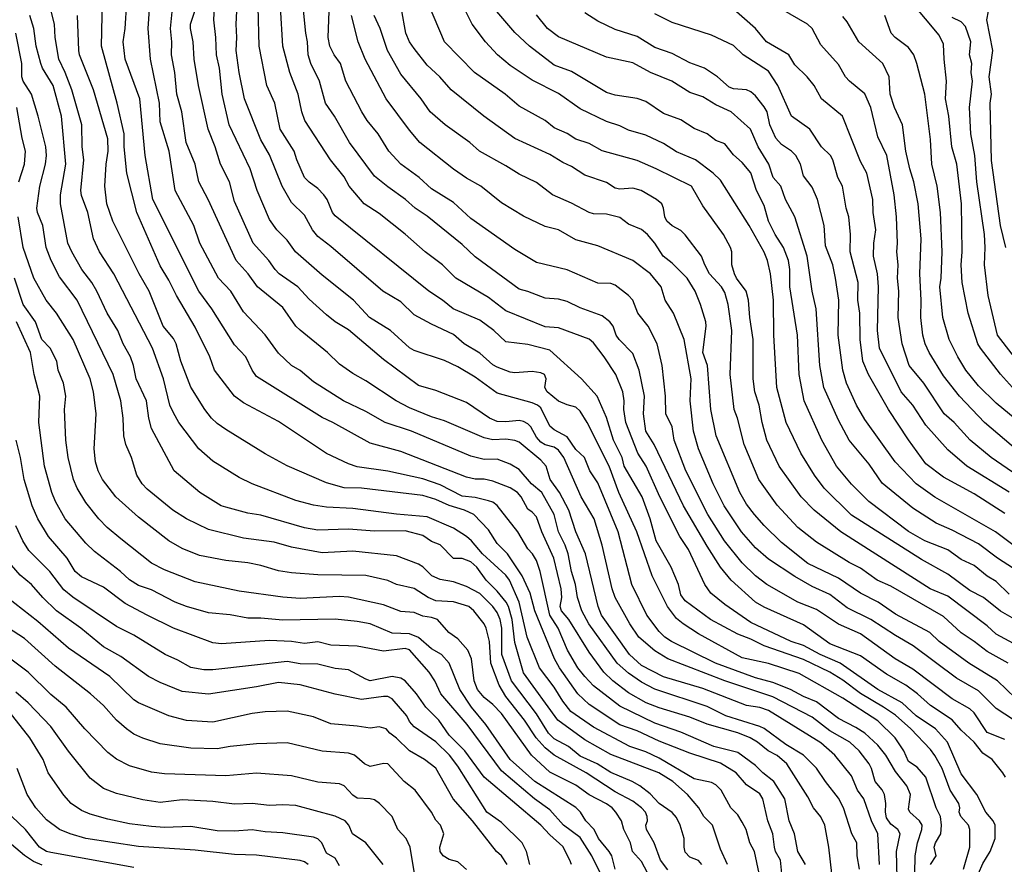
# Model space of a CAD drawing. Header units: metres. Extents: x -51132 to -49532, y -231222 to -229437.
# Tile 175 of 256: x -50765 to -50652, y -229973 to -229877. Entities that reach past the tile are written whole.
import ezdxf

# ---------------------------------------------------------------- set-up
doc = ezdxf.new("R2010")
doc.units = ezdxf.units.M
doc.layers.add('CONTOUR_INDEX', color=1, linetype='Continuous')
doc.layers.add('CONTOUR_INTER', color=3, linetype='Continuous')

msp = doc.modelspace()

# ---------------------------------------------------------------- linework, layer by layer
at = {"layer": 'CONTOUR_INDEX'}
for points, elevation in [([(-50650.58, -229948.27), (-50653.08, -229946.94), (-50654.08, -229945.99), (-50658.58, -229942.59), (-50660.59, -229941.76), (-50670.8, -229935.26), (-50673.85, -229932.76), (-50675.35, -229931.26), (-50677.87, -229927.76), (-50679.26, -229924.76), (-50679.8, -229922.76), (-50680.15, -229920.76), (-50680.62, -229919.26), (-50680.82, -229917.76), (-50680.82, -229913.26), (-50681.21, -229910.76), (-50681.37, -229908.76), (-50681.64, -229907.76), (-50682.75, -229906.26), (-50682.97, -229905.76), (-50683.27, -229904.76), (-50683.25, -229903.26), (-50683.4, -229902.76), (-50684.2, -229901.26), (-50686.58, -229898.01), (-50687.88, -229895.76), (-50691.91, -229893.76), (-50694.08, -229892.84), (-50698.08, -229891.71), (-50699.58, -229890.9), (-50701.08, -229890.37), (-50702.08, -229889.73), (-50703.58, -229889.08), (-50704.58, -229888.26), (-50707.58, -229886.63), (-50709.15, -229885.26), (-50712.68, -229882.76), (-50716.08, -229879.28), (-50718.58, -229873.42)], 55), ([(-50651.18, -229918.76), (-50652.58, -229917.23), (-50654.87, -229914.26), (-50655.14, -229913.76), (-50656.25, -229910.26), (-50656.94, -229906.76), (-50657.07, -229904.76), (-50656.95, -229903.26), (-50657.01, -229897.76), (-50657.56, -229893.26), (-50658.11, -229891.26), (-50658.48, -229887.76), (-50658.85, -229885.76), (-50658.73, -229883.76), (-50659.02, -229881.26), (-50659.08, -229879.52), (-50659.58, -229878.49), (-50662.69, -229874.76)], 65), ([(-50664.37, -229974.76), (-50664.45, -229971.76), (-50664.04, -229969.76), (-50664.28, -229969.26), (-50665.08, -229968.62), (-50665.58, -229967.91), (-50665.71, -229967.26), (-50665.66, -229966.26), (-50665.84, -229965.26), (-50666.08, -229964.73), (-50666.88, -229963.76), (-50667.29, -229962.26), (-50667.56, -229961.76), (-50668.71, -229960.26), (-50669.8, -229959.26), (-50672.08, -229957.96), (-50674.08, -229956.4), (-50678.58, -229954.09), (-50684.08, -229952.26), (-50690.58, -229949.76), (-50692.08, -229948.82), (-50693.88, -229947.26), (-50694.92, -229945.76), (-50696.58, -229942.74), (-50696.93, -229941.76), (-50698.08, -229936.76), (-50699.01, -229933.76), (-50700.5, -229931.26), (-50702.48, -229926.76), (-50703.08, -229925.9), (-50703.58, -229925.58), (-50704.58, -229925.3), (-50705.08, -229925.01), (-50705.58, -229924.43), (-50706.25, -229923.26), (-50706.58, -229922.89), (-50707.08, -229922.62), (-50707.58, -229922.53), (-50709.08, -229922.69), (-50710.08, -229922.65), (-50710.96, -229922.26), (-50713.58, -229920.46), (-50717.08, -229919.11), (-50719.08, -229918.54), (-50723.08, -229915.57), (-50727.08, -229912.18), (-50728.58, -229911.27), (-50729.58, -229910.47), (-50731.58, -229908.67), (-50732.84, -229907.26), (-50734.98, -229905.76), (-50735.46, -229905.26), (-50736.16, -229904.26), (-50737.96, -229902.26), (-50740.08, -229897.49), (-50740.66, -229895.26), (-50741.69, -229893.26), (-50742.3, -229891.26), (-50743.11, -229889.26), (-50744.2, -229884.26), (-50744.71, -229881.26), (-50744.82, -229879.26), (-50745.13, -229877.76), (-50745.11, -229877.26), (-50744.64, -229875.76)], 45), ([(-50651.98, -229963.26), (-50652.31, -229962.76), (-50653.51, -229961.26), (-50654.58, -229960.54), (-50655.58, -229959.26), (-50657.08, -229957.89), (-50658.08, -229956.72), (-50660.58, -229955.1), (-50662.04, -229953.76), (-50663.38, -229952.76), (-50665.58, -229951.49), (-50668.58, -229949.42), (-50672.08, -229948.02), (-50675.08, -229945.88), (-50679.58, -229943.86), (-50680.55, -229943.26), (-50683.36, -229940.76), (-50684.55, -229939.26), (-50686.08, -229936.88), (-50688.8, -229932.26), (-50692.14, -229925.26), (-50693.08, -229923.76), (-50693.35, -229921.76), (-50693.25, -229919.76), (-50693.84, -229916.76), (-50694.58, -229914.87), (-50696.13, -229913.26), (-50696.48, -229912.76), (-50696.82, -229911.76), (-50697.2, -229911.26), (-50698.08, -229910.57), (-50700.58, -229909.67), (-50702.08, -229908.93), (-50703.08, -229908.67), (-50704.58, -229908.56), (-50706.58, -229907.77), (-50707.58, -229907.52), (-50712.58, -229903.82), (-50714.08, -229902.43), (-50718.08, -229899.17), (-50719.45, -229898.26), (-50720.55, -229897.26), (-50722.58, -229895.85), (-50724.08, -229894.63), (-50726.97, -229890.76), (-50728.65, -229887.76), (-50729.68, -229886.26), (-50730.39, -229883.76), (-50731.37, -229881.76), (-50731.66, -229880.76), (-50731.74, -229879.26), (-50731.96, -229878.26), (-50732.24, -229875.26)], 50), ([(-50677.56, -229974.26), (-50677.69, -229972.76), (-50678.27, -229971.76), (-50678.41, -229971.26), (-50678.57, -229969.76), (-50679.17, -229968.26), (-50679.74, -229965.76), (-50680.08, -229965.18), (-50681.58, -229964.13), (-50682.79, -229962.76), (-50684.58, -229961.66), (-50688.08, -229960.51), (-50691.58, -229959.14), (-50694.08, -229957.96), (-50696.08, -229957.29), (-50699.58, -229954.96), (-50700.86, -229953.76), (-50702.97, -229950.76), (-50703.54, -229949.76), (-50705.79, -229944.26), (-50706.32, -229942.26), (-50707.23, -229940.26), (-50708.89, -229937.76), (-50710.08, -229936.59), (-50711.08, -229935.03), (-50712.75, -229933.26), (-50713.8, -229932.76), (-50715.58, -229932.23), (-50717.08, -229931.55), (-50718.58, -229931.1), (-50725.58, -229930.26), (-50727.58, -229930.2), (-50729.58, -229929.65), (-50734.08, -229927.69), (-50736.58, -229926.32), (-50741.08, -229923.56), (-50742.08, -229922.88), (-50742.71, -229922.26), (-50743.49, -229921.26), (-50745.08, -229918.72), (-50746.22, -229915.76), (-50746.77, -229913.76), (-50747.08, -229913.16), (-50748.24, -229911.76), (-50749.84, -229907.76), (-50750.97, -229905.76), (-50753.99, -229899.76), (-50754.69, -229897.76), (-50754.91, -229895.76), (-50754.76, -229893.26), (-50754.52, -229891.76), (-50754.58, -229890.36), (-50756.19, -229884.76), (-50757.82, -229880.76), (-50757.9, -229880.26), (-50758.04, -229876.26)], 40), ([(-50652.08, -229933.15), (-50655.58, -229930.9), (-50659.08, -229929.01), (-50661.08, -229927.46), (-50663.08, -229924.75), (-50665.37, -229921.26), (-50667.66, -229917.26), (-50668.3, -229915.76), (-50668.59, -229913.26), (-50668.64, -229910.26), (-50668.87, -229908.76), (-50668.82, -229906.76), (-50669.76, -229903.26), (-50669.7, -229901.26), (-50669.88, -229899.26), (-50670.21, -229898.26), (-50670.61, -229895.76), (-50671.16, -229894.76), (-50671.72, -229892.76), (-50672.01, -229892.26), (-50673.03, -229891.26), (-50674.34, -229889.26), (-50676.43, -229887.76), (-50678, -229884.26), (-50679.08, -229882.62), (-50681.96, -229880.76), (-50683.08, -229879.7), (-50685.58, -229878.5), (-50690.08, -229877.05), (-50692.08, -229876.06)], 60), ([(-50692.58, -229974.76), (-50693.58, -229972.9), (-50694.62, -229971.76), (-50694.85, -229970.76), (-50695.62, -229969.26), (-50695.88, -229968.26), (-50696.51, -229967.26), (-50696.95, -229966.76), (-50697.58, -229966.31), (-50699.58, -229965.27), (-50701.08, -229964.19), (-50704.08, -229962.69), (-50706.15, -229960.76), (-50709.58, -229956), (-50710.58, -229954.95), (-50711.58, -229954.18), (-50712.34, -229953.26), (-50712.7, -229952.26), (-50713.03, -229949.76), (-50713.45, -229948.76), (-50714.58, -229947.48), (-50715.62, -229946.76), (-50716.9, -229945.26), (-50717.58, -229945.02), (-50718.58, -229944.88), (-50719.58, -229944.44), (-50721.08, -229944.33), (-50723.08, -229943.58), (-50727.08, -229942.71), (-50728.08, -229942.64), (-50732.58, -229942.84), (-50734.58, -229942.72), (-50739.58, -229942.02), (-50744.58, -229940.95), (-50748.08, -229939.58), (-50749.58, -229938.83), (-50753.08, -229936.06), (-50754.64, -229934.76), (-50755.58, -229933.77), (-50757.08, -229931.9), (-50758.07, -229930.26), (-50758.49, -229929.26), (-50759.1, -229926.76), (-50759.36, -229924.76), (-50759.51, -229921.26), (-50759.35, -229919.76), (-50759.65, -229918.26), (-50760.23, -229916.76), (-50760.39, -229915.76), (-50761.15, -229914.26), (-50762.11, -229913.26), (-50762.84, -229911.26), (-50764.26, -229909.26), (-50765.24, -229906.26)], 35), ([(-50708.95, -229973.26), (-50709.58, -229972.26), (-50710.14, -229971.76), (-50712.91, -229968.26), (-50715.11, -229965.76), (-50717.08, -229962.25), (-50718.4, -229961.26), (-50720.08, -229960.27), (-50721.58, -229958.83), (-50722.36, -229958.26), (-50722.76, -229957.76), (-50723.58, -229957.52), (-50724.58, -229957.68), (-50726.08, -229957.43), (-50729.08, -229957.18), (-50731.08, -229956.39), (-50734.08, -229955.74), (-50736.58, -229955.8), (-50738.08, -229955.99), (-50742.58, -229956.98), (-50745.58, -229956.8), (-50747.58, -229956.28), (-50751.08, -229954.79), (-50751.58, -229954.43), (-50754.34, -229951.76), (-50759.08, -229948.52), (-50762.58, -229945.47), (-50766.08, -229942.73)], 30), ([(-50731.69, -229973.26), (-50732.08, -229972.95), (-50732.58, -229972.79), (-50737.58, -229972.18), (-50740.08, -229972.1), (-50744.58, -229971.59), (-50751.08, -229971.17), (-50757.08, -229970.26), (-50758.87, -229969.76), (-50760.08, -229969.26), (-50761.58, -229968.14), (-50762.8, -229966.76), (-50763.8, -229965.26), (-50764.93, -229962.26)], 25)]:
    msp.add_lwpolyline(points, dxfattribs=dict(at, elevation=elevation))
at = {"layer": 'CONTOUR_INTER'}
for points, elevation in [([(-50662.35, -229974.26), (-50662.33, -229972.26), (-50662.05, -229970.76), (-50661.54, -229969.26), (-50661.53, -229968.76), (-50661.84, -229968.26), (-50662.91, -229967.26), (-50663.08, -229966.94), (-50662.85, -229965.26), (-50663.26, -229964.26), (-50664.58, -229962.61), (-50665.68, -229960.76), (-50666.58, -229959.62), (-50668.06, -229958.26), (-50669.08, -229957.58), (-50671.08, -229956.56), (-50673.58, -229954.68), (-50675.08, -229954.05), (-50676.58, -229953.24), (-50678.58, -229952.44), (-50680.58, -229951.91), (-50685.14, -229950.26), (-50690.17, -229947.76), (-50690.94, -229947.26), (-50691.58, -229946.61), (-50692.99, -229944.76), (-50694.68, -229941.26), (-50696.24, -229935.26), (-50698.58, -229929.65), (-50699.48, -229928.26), (-50700.12, -229926.76), (-50701.08, -229925.85), (-50702.08, -229924.4), (-50703.58, -229923.6), (-50704.08, -229923.18), (-50705.08, -229921.09), (-50705.46, -229920.76), (-50706.08, -229920.49), (-50710.08, -229919.39), (-50712.58, -229917.59), (-50714.58, -229916.38), (-50716.08, -229915.66), (-50719.58, -229914.52), (-50720.08, -229914.24), (-50722.26, -229912.26), (-50724.68, -229910.76), (-50726.49, -229908.76), (-50730.08, -229905.93), (-50733.12, -229903.26), (-50734.08, -229901.94), (-50735.27, -229900.76), (-50736.08, -229899.55), (-50737.52, -229896.26), (-50738.29, -229893.76), (-50740.72, -229888.76), (-50741.52, -229885.26), (-50741.81, -229882.26), (-50742.16, -229880.76), (-50742.21, -229878.76), (-50742.46, -229876.76), (-50742.21, -229872.26)], 46), ([(-50674.85, -229973.26), (-50675.74, -229971.76), (-50676.09, -229969.76), (-50676.7, -229968.26), (-50677.21, -229965.76), (-50678.47, -229963.76), (-50679.74, -229962.76), (-50680.58, -229961.92), (-50682.58, -229960.44), (-50685.34, -229959.76), (-50689.08, -229958.11), (-50692.08, -229957.1), (-50696.08, -229955.17), (-50699.08, -229952.85), (-50700.08, -229951.77), (-50700.85, -229950.76), (-50702.05, -229948.76), (-50703.1, -229946.26), (-50704.05, -229944.76), (-50705.18, -229939.76), (-50705.58, -229938.53), (-50706.04, -229937.76), (-50706.58, -229937.2), (-50707.73, -229935.26), (-50710.08, -229932.25), (-50710.58, -229931.87), (-50711.08, -229931.7), (-50712.58, -229931.32), (-50714.08, -229931.15), (-50716.58, -229929.86), (-50718.58, -229929.2), (-50722.58, -229928.3), (-50726.08, -229927.82), (-50727.08, -229927.48), (-50729.58, -229926.3), (-50735.08, -229922.62), (-50739.08, -229920.5), (-50740.08, -229919.76), (-50742.37, -229916.76), (-50742.9, -229915.26), (-50744.58, -229911.87), (-50746.74, -229908.26), (-50747.58, -229906.51), (-50748.58, -229904.85), (-50751.25, -229898.76), (-50752.38, -229894.26), (-50752.72, -229891.26), (-50752.72, -229889.76), (-50753.5, -229886.26), (-50755.3, -229879.76), (-50755.15, -229872.76)], 41), ([(-50668.66, -229973.76), (-50668.93, -229972.26), (-50668.97, -229970.76), (-50669.57, -229969.76), (-50670.5, -229966.76), (-50671.08, -229965.65), (-50672.58, -229963.75), (-50673.58, -229962.24), (-50675.08, -229960.76), (-50677.08, -229959.54), (-50679.58, -229957.7), (-50680.08, -229957.47), (-50683.97, -229956.26), (-50686.08, -229955.2), (-50692.08, -229953.23), (-50693.58, -229952.41), (-50695.08, -229951.4), (-50696.35, -229950.26), (-50699.61, -229945.76), (-50700.4, -229944.26), (-50700.92, -229942.76), (-50701.12, -229941.26), (-50701.6, -229939.76), (-50701.96, -229937.76), (-50702.3, -229936.76), (-50703.07, -229935.26), (-50703.56, -229933.26), (-50704.98, -229930.76), (-50706.14, -229929.76), (-50707.58, -229928.11), (-50708.58, -229927.5), (-50710.08, -229926.96), (-50711.58, -229926.97), (-50713.08, -229926.6), (-50719.87, -229923.76), (-50722.88, -229922.76), (-50725.08, -229921.5), (-50727.64, -229920.26), (-50731.08, -229918.1), (-50732.58, -229916.8), (-50733.58, -229916.23), (-50735.08, -229914.84), (-50736.58, -229912.72), (-50739.08, -229910.12), (-50740.53, -229907.76), (-50741.94, -229906.26), (-50744.05, -229902.26), (-50744.76, -229900.26), (-50746.86, -229896.26), (-50747.56, -229891.76), (-50748.58, -229888.42), (-50748.68, -229886.26), (-50749.71, -229881.26), (-50749.95, -229877.76), (-50749.64, -229873.26)], 43), ([(-50660.55, -229973.26), (-50659.92, -229972.26), (-50660.15, -229971.26), (-50660, -229970.76), (-50659.4, -229969.76), (-50659.32, -229968.76), (-50659.44, -229967.76), (-50659.92, -229966.76), (-50661.11, -229963.26), (-50662.08, -229962.13), (-50663.08, -229961.49), (-50663.6, -229960.26), (-50664.59, -229958.76), (-50666.58, -229956.85), (-50670.58, -229954.24), (-50675.58, -229951.42), (-50679.08, -229950.3), (-50682.08, -229949.63), (-50687.08, -229946.89), (-50688.84, -229945.76), (-50689.58, -229945.14), (-50690.61, -229943.76), (-50692.37, -229940.26), (-50694.12, -229935.26), (-50696.19, -229930.76), (-50697.27, -229927.76), (-50699.79, -229922.76), (-50700.58, -229921.45), (-50701.08, -229920.99), (-50702.08, -229920.75), (-50703.08, -229920.33), (-50704.37, -229919.26), (-50704.62, -229918.76), (-50704.47, -229917.76), (-50704.66, -229917.26), (-50705.08, -229917.07), (-50706.08, -229916.93), (-50708.08, -229917.09), (-50708.58, -229917.02), (-50710.08, -229916.43), (-50710.58, -229916.15), (-50712.08, -229914.84), (-50713.84, -229913.76), (-50715.08, -229912.69), (-50717.58, -229911.53), (-50719.58, -229910.44), (-50721.08, -229908.97), (-50723.13, -229907.76), (-50729.08, -229902.64), (-50730.58, -229901.52), (-50731.18, -229900.76), (-50732.08, -229899.05), (-50733.58, -229897.62), (-50734.63, -229895.76), (-50736.08, -229892.18), (-50737.08, -229890.46), (-50738.95, -229885.76), (-50739.58, -229882.76), (-50739.92, -229880.26), (-50739.82, -229878.76), (-50739.89, -229877.26), (-50739.67, -229872.76)], 47), ([(-50651.68, -229950.26), (-50654.08, -229948.92), (-50655.57, -229947.76), (-50657.08, -229946.78), (-50659.08, -229944.92), (-50665.08, -229941.46), (-50666.65, -229940.76), (-50668.58, -229939.4), (-50669.87, -229938.76), (-50673.58, -229936.42), (-50675.73, -229934.76), (-50678.08, -229932.19), (-50680.19, -229929.26), (-50681.85, -229925.26), (-50682.62, -229922.26), (-50683.01, -229921.26), (-50683.44, -229917.26), (-50683.28, -229912.26), (-50683.67, -229909.26), (-50684.08, -229907.91), (-50684.46, -229907.26), (-50685.83, -229905.76), (-50686.37, -229904.76), (-50686.73, -229903.76), (-50688.58, -229901.32), (-50689.08, -229900.83), (-50690.08, -229900.27), (-50690.69, -229899.76), (-50690.93, -229899.26), (-50691.06, -229898.26), (-50691.28, -229897.76), (-50691.88, -229897.26), (-50693.61, -229896.26), (-50694.58, -229896), (-50696.08, -229896.1), (-50696.58, -229895.98), (-50697.58, -229895.35), (-50700.08, -229894.51), (-50701.58, -229893.52), (-50702.58, -229893.07), (-50704.08, -229892.15), (-50708.08, -229890.3), (-50711.59, -229887.76), (-50715.34, -229884.76), (-50716.64, -229883.26), (-50718.08, -229881.93), (-50719.58, -229880.04), (-50720.1, -229879.26), (-50720.53, -229878.26), (-50721.5, -229872.76)], 54), ([(-50671.85, -229974.26), (-50672.19, -229971.26), (-50672.65, -229968.76), (-50673.08, -229967.81), (-50673.95, -229966.76), (-50674.58, -229965.52), (-50676.99, -229961.76), (-50678.08, -229960.81), (-50679.11, -229960.26), (-50680.34, -229959.26), (-50681.17, -229958.76), (-50682.58, -229958.2), (-50686.08, -229957.21), (-50688.08, -229956.41), (-50691.58, -229955.35), (-50693.04, -229954.76), (-50695.08, -229953.64), (-50696.87, -229952.26), (-50697.91, -229951.26), (-50699.58, -229948.97), (-50701.88, -229945.26), (-50702.73, -229944.26), (-50702.88, -229943.76), (-50702.69, -229942.76), (-50702.75, -229941.76), (-50703.6, -229938.26), (-50704.97, -229935.26), (-50705.58, -229933.53), (-50706.08, -229932.99), (-50706.58, -229932.67), (-50707.32, -229931.26), (-50707.77, -229930.76), (-50708.58, -229930.21), (-50710.58, -229929.44), (-50711.58, -229929.22), (-50712.58, -229929.22), (-50713.58, -229928.98), (-50721.08, -229926.07), (-50724.58, -229925.11), (-50728.85, -229922.76), (-50730.08, -229922.2), (-50737.58, -229917.51), (-50738.08, -229916.77), (-50738.79, -229915.26), (-50740.08, -229913.89), (-50742.68, -229909.76), (-50744.17, -229907.76), (-50749.42, -229897.26), (-50750.3, -229892.26), (-50750.93, -229885.76), (-50752.6, -229881.26), (-50752.81, -229879.26), (-50752.57, -229877.76), (-50752.39, -229874.76)], 42), ([(-50666.39, -229973.26), (-50666.59, -229969.76), (-50667.29, -229968.26), (-50668.19, -229965.76), (-50668.89, -229964.76), (-50669.58, -229963.13), (-50671.5, -229960.76), (-50673.08, -229959.35), (-50679.08, -229955.65), (-50680.08, -229955.3), (-50681.58, -229955.09), (-50686.58, -229953.14), (-50691.08, -229951.79), (-50693.58, -229950.5), (-50694.95, -229949.26), (-50698.15, -229944.76), (-50698.53, -229943.76), (-50699.99, -229937.76), (-50701.11, -229935.26), (-50701.9, -229932.76), (-50702.94, -229930.76), (-50704.02, -229929.26), (-50704.48, -229927.76), (-50705.08, -229927.04), (-50707.58, -229925.01), (-50708.08, -229924.8), (-50709.08, -229924.66), (-50710.58, -229924.75), (-50711.58, -229924.52), (-50716.08, -229922.56), (-50717.58, -229922.11), (-50720.08, -229921.07), (-50721.64, -229920.26), (-50725.08, -229917.99), (-50726.58, -229917.16), (-50728.08, -229916.08), (-50729.45, -229914.76), (-50732.58, -229912.22), (-50733.08, -229911.74), (-50734.58, -229909.63), (-50737.45, -229907.26), (-50738.52, -229905.76), (-50739.89, -229904.26), (-50743.11, -229897.26), (-50744.18, -229895.26), (-50744.59, -229893.26), (-50745.63, -229890.76), (-50746.12, -229887.26), (-50746.67, -229885.26), (-50746.93, -229882.76), (-50747.3, -229880.76), (-50747.26, -229879.26), (-50747.4, -229877.76), (-50747.07, -229874.26)], 44), ([(-50651.94, -229902.76), (-50652.55, -229900.26), (-50653.58, -229892.83), (-50653.73, -229886.26), (-50653.61, -229885.26), (-50653.87, -229883.26), (-50653.46, -229880.26), (-50654.12, -229876.76), (-50653.74, -229874.76)], 67), ([(-50680.15, -229974.26), (-50680.66, -229971.76), (-50681.21, -229970.76), (-50681.63, -229969.26), (-50682.08, -229968.39), (-50682.58, -229967.59), (-50683.38, -229966.76), (-50684.48, -229964.76), (-50685.08, -229964.16), (-50685.58, -229963.88), (-50687.58, -229963.45), (-50691.58, -229961.08), (-50693.08, -229960.38), (-50694.94, -229959.76), (-50699.08, -229957.54), (-50701.65, -229955.76), (-50702.58, -229954.6), (-50703.58, -229952.99), (-50705.24, -229950.76), (-50706.66, -229947.26), (-50707.58, -229943.26), (-50708.68, -229940.76), (-50709.08, -229940.2), (-50711.76, -229937.76), (-50713.03, -229936.26), (-50713.58, -229935.79), (-50715.08, -229934.83), (-50718.08, -229933.52), (-50721.58, -229933.23), (-50726.58, -229932.58), (-50729.58, -229932.42), (-50731.08, -229932.19), (-50733.08, -229931.67), (-50738.08, -229929.77), (-50739.58, -229929.02), (-50742.58, -229927.18), (-50744.17, -229925.76), (-50746.45, -229922.76), (-50747.08, -229921.65), (-50747.47, -229920.76), (-50748.22, -229917.76), (-50749.45, -229914.26), (-50753.89, -229905.76), (-50755.51, -229903.26), (-50756.2, -229901.76), (-50756.87, -229898.76), (-50757.58, -229896.84), (-50757.67, -229896.26), (-50757.31, -229892.76), (-50757.49, -229891.26), (-50757.55, -229888.76), (-50758.67, -229884.76), (-50759.44, -229882.76), (-50760.17, -229881.26), (-50760.59, -229878.76), (-50760.67, -229877.26), (-50761.03, -229875.76)], 39), ([(-50656.79, -229973.76), (-50656.07, -229971.26), (-50656.06, -229969.26), (-50656.21, -229968.76), (-50657.11, -229967.76), (-50657.28, -229967.26), (-50657.21, -229966.76), (-50657.34, -229966.26), (-50658.32, -229964.76), (-50659.24, -229962.26), (-50660.08, -229960.79), (-50660.58, -229960.12), (-50662.82, -229957.76), (-50664.58, -229956.2), (-50665.93, -229955.26), (-50668.58, -229953.7), (-50670.58, -229952.2), (-50672.08, -229951.29), (-50675.08, -229949.84), (-50679.58, -229948.28), (-50681.08, -229947.51), (-50682.58, -229946.93), (-50685.69, -229945.26), (-50688.58, -229943.14), (-50689.08, -229942.43), (-50689.35, -229941.26), (-50690.19, -229939.26), (-50691.9, -229936.26), (-50692.61, -229933.76), (-50693.52, -229931.26), (-50695.56, -229927.76), (-50695.8, -229926.76), (-50696.78, -229924.76), (-50697.58, -229922.17), (-50698.66, -229919.76), (-50700.46, -229917.76), (-50704.08, -229914.5), (-50706.58, -229913.86), (-50709.08, -229913.55), (-50710.46, -229912.26), (-50712.08, -229911.05), (-50715.09, -229909.76), (-50716.34, -229908.76), (-50717.88, -229907.76), (-50728.58, -229899.14), (-50728.88, -229898.76), (-50729.51, -229897.26), (-50729.87, -229896.76), (-50730.58, -229896.01), (-50731.58, -229895.29), (-50732.08, -229894.77), (-50732.97, -229892.76), (-50733.26, -229891.76), (-50734.89, -229889.26), (-50735.49, -229886.26), (-50736.39, -229884.26), (-50737.28, -229879.76), (-50737.4, -229875.26)], 48), ([(-50655.08, -229974.26), (-50654.58, -229973.12), (-50653.74, -229971.76), (-50653.16, -229970.26), (-50653.17, -229968.76), (-50653.42, -229968.26), (-50654.23, -229967.26), (-50655.28, -229965.26), (-50657.08, -229962.89), (-50658.61, -229959.26), (-50660.01, -229957.76), (-50662.19, -229956.26), (-50663.82, -229954.76), (-50666.58, -229953.26), (-50670.87, -229950.26), (-50673.18, -229949.26), (-50675.08, -229948.24), (-50676.48, -229947.76), (-50681.08, -229945.61), (-50684.08, -229943.55), (-50685.66, -229942.26), (-50686.37, -229941.26), (-50688.23, -229937.26), (-50689.2, -229935.76), (-50691.49, -229931.26), (-50693.06, -229927.76), (-50694.02, -229926.26), (-50695.36, -229922.76), (-50695.61, -229921.26), (-50695.55, -229920.26), (-50695.71, -229919.26), (-50696.52, -229917.26), (-50697.84, -229915.26), (-50699.08, -229913.67), (-50699.58, -229913.23), (-50703.08, -229911.94), (-50704.58, -229911.82), (-50709.08, -229910), (-50711.08, -229908.46), (-50714.81, -229906.26), (-50716.34, -229904.76), (-50718.31, -229903.26), (-50720.58, -229901.22), (-50723.58, -229898.86), (-50725.26, -229897.76), (-50727.01, -229895.76), (-50727.58, -229894.69), (-50729.13, -229892.76), (-50732.06, -229888.26), (-50732.4, -229887.26), (-50732.82, -229885.26), (-50733.79, -229882.76), (-50734.59, -229879.76), (-50734.85, -229875.26)], 49), ([(-50652.08, -229958.98), (-50654.08, -229958.17), (-50655.58, -229955.93), (-50656.08, -229955.45), (-50658.08, -229954.31), (-50662.58, -229950.94), (-50664.61, -229949.76), (-50668.58, -229946.91), (-50671.08, -229945.79), (-50673.58, -229944.13), (-50675.74, -229943.26), (-50679.26, -229941.26), (-50680.58, -229940.25), (-50682.08, -229938.78), (-50684.09, -229936.26), (-50685.99, -229933.26), (-50688.53, -229928.26), (-50689.86, -229924.76), (-50690.08, -229923.26), (-50690.8, -229921.76), (-50690.83, -229919.76), (-50691.21, -229916.26), (-50691.78, -229913.76), (-50692.82, -229911.76), (-50693.99, -229910.26), (-50694.58, -229908.76), (-50695.07, -229908.26), (-50696.58, -229907.07), (-50697.08, -229906.89), (-50698.58, -229906.85), (-50702.08, -229905.3), (-50705.58, -229904.46), (-50708.08, -229903), (-50713.08, -229899.45), (-50715.08, -229897.63), (-50717.58, -229896.07), (-50719.01, -229894.76), (-50721.08, -229893.26), (-50722.47, -229891.76), (-50723.68, -229889.76), (-50724.94, -229888.26), (-50725.54, -229887.26), (-50727.36, -229883.76), (-50727.98, -229881.76), (-50728.72, -229880.76), (-50729.19, -229879.76), (-50729.4, -229878.76), (-50729.26, -229875.76)], 51), ([(-50648.58, -229946.6), (-50652.58, -229944.32), (-50654.5, -229942.76), (-50656.08, -229941.94), (-50658.58, -229940.06), (-50661.58, -229938.41), (-50669.58, -229933.34), (-50672.7, -229930.26), (-50673.82, -229928.76), (-50675.4, -229926.26), (-50677.07, -229922.76), (-50678.13, -229918.76), (-50678.48, -229912.76), (-50678.52, -229908.76), (-50678.85, -229905.76), (-50679.21, -229904.26), (-50679.58, -229903.29), (-50681.27, -229900.26), (-50684.58, -229895.07), (-50685.4, -229894.26), (-50687.42, -229892.76), (-50689.58, -229891.83), (-50691.08, -229890.89), (-50693.08, -229889.94), (-50695.08, -229889.36), (-50696.08, -229888.87), (-50697.58, -229888.37), (-50700.58, -229886.92), (-50703.08, -229885.17), (-50706.08, -229883.66), (-50708.58, -229881.97), (-50710.06, -229880.76), (-50711.41, -229879.26), (-50712.95, -229877.26), (-50713.94, -229875.26)], 56), ([(-50651.58, -229942.37), (-50653.08, -229940.92), (-50654.08, -229940.32), (-50655.58, -229939.1), (-50657.08, -229938.4), (-50658.58, -229937.29), (-50661.21, -229936.26), (-50663.08, -229935.19), (-50667.61, -229931.76), (-50669.58, -229929.78), (-50671.3, -229927.76), (-50672.98, -229924.76), (-50675.02, -229920.26), (-50675.58, -229917.26), (-50675.77, -229912.76), (-50676.63, -229907.26), (-50676.65, -229905.26), (-50676.81, -229904.26), (-50677.35, -229902.76), (-50678.33, -229901.26), (-50679.08, -229899.76), (-50679.58, -229897.96), (-50680.43, -229896.26), (-50681.08, -229894.23), (-50682.08, -229893.04), (-50683.08, -229892.16), (-50684.08, -229890.93), (-50685.08, -229890.53), (-50686.08, -229889.76), (-50687.58, -229889.18), (-50689.08, -229888.17), (-50691.08, -229887.44), (-50693.08, -229886.07), (-50694.08, -229885.73), (-50696.58, -229885.37), (-50697.58, -229885.05), (-50701.58, -229882.66), (-50703.58, -229881.92), (-50706.38, -229879.76), (-50708.08, -229878.21), (-50710.58, -229875.26)], 57), ([(-50649.08, -229938.3), (-50653.14, -229935.26), (-50660.08, -229931.27), (-50662.21, -229929.76), (-50664.61, -229927.26), (-50668.08, -229922.42), (-50669.03, -229920.76), (-50670.17, -229918.26), (-50670.6, -229916.76), (-50671.1, -229912.76), (-50671.04, -229908.76), (-50671.41, -229906.26), (-50671.73, -229904.76), (-50672.58, -229902.57), (-50672.71, -229900.26), (-50673.48, -229897.26), (-50674.08, -229895.88), (-50675.08, -229894.58), (-50675.42, -229893.26), (-50675.96, -229892.26), (-50676.43, -229891.76), (-50677.58, -229890.98), (-50678.24, -229890.26), (-50678.92, -229888.76), (-50679.23, -229887.26), (-50679.58, -229886.7), (-50680.58, -229885.42), (-50681.08, -229884.99), (-50681.58, -229884.74), (-50683.08, -229884.65), (-50683.58, -229884.43), (-50684.89, -229883.26), (-50686.38, -229882.26), (-50688.08, -229881.66), (-50690.08, -229880.6), (-50692.08, -229879.9), (-50694.08, -229878.67), (-50696.58, -229877.86), (-50698.58, -229876.92), (-50700.08, -229875.97)], 59), ([(-50651.58, -229930.71), (-50656.42, -229927.76), (-50658.58, -229925.88), (-50661.08, -229923.04), (-50662.58, -229920.78), (-50663.92, -229919.26), (-50666.4, -229914.26), (-50666.61, -229912.26), (-50666.49, -229907.26), (-50666.62, -229905.76), (-50667.07, -229903.76), (-50667.04, -229902.26), (-50666.81, -229900.76), (-50667.13, -229898.76), (-50667.17, -229897.26), (-50667.84, -229894.26), (-50668.58, -229892.92), (-50670.63, -229887.76), (-50673.01, -229885.76), (-50673.85, -229884.26), (-50674.67, -229883.26), (-50676.08, -229881.89), (-50676.76, -229880.76), (-50679.32, -229879.26), (-50680.58, -229877.74), (-50683.39, -229875.26)], 61), ([(-50649.96, -229929.26), (-50653.63, -229926.76), (-50656.04, -229924.76), (-50657.88, -229922.76), (-50659.02, -229921.76), (-50661.31, -229918.26), (-50663.02, -229916.26), (-50663.81, -229913.76), (-50664.25, -229910.76), (-50664.2, -229907.76), (-50664.33, -229906.26), (-50664.27, -229904.76), (-50664.43, -229903.26), (-50664.33, -229902.26), (-50664.45, -229899.26), (-50664.73, -229896.76), (-50665.56, -229892.26), (-50666.58, -229890.11), (-50667.4, -229886.76), (-50668.08, -229885.22), (-50669.84, -229883.76), (-50670.28, -229883.26), (-50671.08, -229881.86), (-50673.08, -229879.62), (-50674.08, -229877.76), (-50674.62, -229877.26), (-50677.58, -229875.54)], 62), ([(-50683.78, -229973.26), (-50684.58, -229971.48), (-50685.49, -229968.76), (-50686.45, -229967.76), (-50687.04, -229966.76), (-50688.33, -229965.26), (-50690, -229963.76), (-50691.59, -229962.76), (-50697.08, -229960.69), (-50700.08, -229958.99), (-50703.16, -229956.76), (-50707.08, -229951.36), (-50708.08, -229947.9), (-50708.36, -229945.26), (-50708.79, -229943.76), (-50709.06, -229943.26), (-50710.08, -229942.02), (-50711.34, -229940.76), (-50712.42, -229939.26), (-50713.08, -229938.66), (-50714.08, -229938.28), (-50715.08, -229938.3), (-50716.58, -229936.72), (-50717.58, -229936.34), (-50718.58, -229935.67), (-50720.58, -229935.14), (-50724.08, -229935.17), (-50727.08, -229934.94), (-50730.58, -229935.05), (-50732.08, -229934.78), (-50737.08, -229933.32), (-50738.58, -229933.12), (-50741.08, -229932.43), (-50741.61, -229932.26), (-50744.06, -229930.76), (-50746.98, -229928.26), (-50749.58, -229923.42), (-50749.89, -229922.26), (-50750.16, -229920.26), (-50751.32, -229917.76), (-50751.63, -229916.26), (-50751.97, -229915.26), (-50752.8, -229913.76), (-50753.42, -229912.26), (-50754.64, -229910.26), (-50755.83, -229907.76), (-50756.4, -229906.76), (-50757.53, -229905.26), (-50758.7, -229903.26), (-50759.13, -229902.26), (-50759.98, -229897.76), (-50759.97, -229896.76), (-50759.35, -229893.26), (-50759.87, -229887.76), (-50760.83, -229884.26), (-50762.05, -229882.26), (-50762.24, -229881.76), (-50762.75, -229879.76), (-50763.01, -229877.76), (-50763.49, -229876.26)], 38), ([(-50651.08, -229956.72), (-50653.08, -229955.42), (-50655.08, -229953.42), (-50657.58, -229951.95), (-50662.53, -229948.26), (-50664.58, -229947.09), (-50667.37, -229945.26), (-50670.08, -229943.93), (-50672.08, -229942.39), (-50674.08, -229941.47), (-50676.08, -229940.36), (-50679.08, -229938.37), (-50680.58, -229937.07), (-50682.15, -229935.26), (-50684.15, -229932.26), (-50685.41, -229929.76), (-50687.07, -229925.76), (-50687.66, -229923.76), (-50688.03, -229920.26), (-50687.91, -229917.76), (-50688.71, -229913.26), (-50689.93, -229910.26), (-50690.87, -229908.76), (-50691.35, -229907.26), (-50692.57, -229905.76), (-50694.58, -229904.23), (-50698.58, -229902.56), (-50701.08, -229901.89), (-50703.08, -229900.73), (-50704.58, -229900.35), (-50707.08, -229899.19), (-50709.58, -229897.67), (-50711.95, -229895.76), (-50713.58, -229894.85), (-50715.08, -229893.82), (-50718.9, -229890.76), (-50720.08, -229889.37), (-50722.75, -229885.76), (-50725.15, -229881.26), (-50725.98, -229879.26), (-50726.72, -229876.26)], 52), ([(-50650.87, -229954.26), (-50652.91, -229952.26), (-50656.18, -229950.26), (-50659.58, -229947.76), (-50660.66, -229946.76), (-50664.58, -229944.64), (-50666.54, -229943.26), (-50668.57, -229942.26), (-50671.08, -229940.54), (-50674.58, -229938.85), (-50677.58, -229936.46), (-50679.58, -229934.52), (-50680.69, -229933.26), (-50681.58, -229932.07), (-50682.35, -229930.76), (-50685.07, -229924.26), (-50685.68, -229921.26), (-50686.03, -229916.26), (-50686.58, -229914.76), (-50686.2, -229911.76), (-50686.24, -229911.26), (-50686.84, -229909.26), (-50687.46, -229907.76), (-50688.38, -229906.26), (-50690.08, -229904.54), (-50691.1, -229903.76), (-50692.06, -229902.26), (-50692.91, -229901.26), (-50693.58, -229900.72), (-50695.08, -229900.11), (-50696.08, -229899.34), (-50697.58, -229898.96), (-50699.08, -229898.91), (-50699.58, -229898.76), (-50701.58, -229897.7), (-50703.75, -229896.76), (-50705.58, -229895.35), (-50707.58, -229894.39), (-50709.08, -229893.42), (-50712.1, -229891.76), (-50713.21, -229890.76), (-50716.04, -229888.76), (-50717.72, -229887.26), (-50718.78, -229885.76), (-50721.08, -229882.96), (-50722.61, -229880.26), (-50723.45, -229877.76), (-50724.12, -229876.26)], 53), ([(-50651.08, -229939.42), (-50652.9, -229938.26), (-50655.08, -229936.62), (-50658.08, -229935.07), (-50659.93, -229934.26), (-50662.58, -229932.55), (-50666.08, -229929.7), (-50667.58, -229927.51), (-50669.85, -229924.76), (-50671.08, -229922.49), (-50672.74, -229918.76), (-50673.2, -229916.26), (-50673.64, -229909.76), (-50674.08, -229907.76), (-50674.65, -229903.76), (-50676.07, -229899.26), (-50677.12, -229897.26), (-50677.68, -229895.76), (-50678.54, -229894.76), (-50679.02, -229893.26), (-50680.25, -229891.26), (-50681.12, -229889.26), (-50683.34, -229887.26), (-50685.08, -229886.47), (-50686.58, -229885.56), (-50688.08, -229885.05), (-50690.12, -229883.76), (-50692.55, -229882.76), (-50694.58, -229881.66), (-50697.58, -229881.02), (-50703.08, -229878.71), (-50704.34, -229877.76), (-50705.58, -229876.2)], 58), ([(-50650.58, -229926), (-50654.41, -229922.76), (-50657.24, -229919.76), (-50659.08, -229917.42), (-50660.71, -229914.76), (-50661.18, -229913.76), (-50661.45, -229912.76), (-50661.68, -229910.76), (-50661.64, -229908.76), (-50661.8, -229905.76), (-50661.62, -229901.76), (-50661.97, -229897.76), (-50662.47, -229895.26), (-50662.94, -229893.76), (-50663.37, -229891.76), (-50663.77, -229888.76), (-50664.68, -229886.76), (-50665.17, -229885.26), (-50665.27, -229883.26), (-50666, -229881.76), (-50668.75, -229879.26), (-50670.08, -229877), (-50670.58, -229876.37)], 63), ([(-50648.08, -229924.66), (-50653.08, -229920.56), (-50655.08, -229918.55), (-50656.51, -229916.76), (-50657.43, -229915.26), (-50658.42, -229913.26), (-50659.15, -229910.76), (-50659.5, -229907.26), (-50659.35, -229906.26), (-50659.23, -229903.26), (-50659.41, -229898.76), (-50659.8, -229895.76), (-50660.41, -229893.26), (-50660.58, -229890.44), (-50661.22, -229885.26), (-50662.11, -229881.76), (-50662.48, -229880.76), (-50663.08, -229879.93), (-50664.6, -229878.76), (-50665.07, -229878.26), (-50665.79, -229876.26)], 64), ([(-50650.58, -229915.77), (-50652.9, -229912.76), (-50653.97, -229908.26), (-50654.41, -229904.76), (-50654.31, -229902.76), (-50654.39, -229901.26), (-50655.29, -229895.26), (-50655.5, -229892.26), (-50655.95, -229889.76), (-50656.1, -229886.76), (-50655.76, -229883.76), (-50655.9, -229882.76), (-50655.85, -229881.76), (-50656.1, -229880.76), (-50655.97, -229879.26), (-50656.58, -229877.51), (-50657.08, -229877), (-50658.08, -229876.49)], 66), ([(-50686.68, -229973.26), (-50687.08, -229972.77), (-50688.08, -229972.4), (-50688.58, -229971.84), (-50688.73, -229971.26), (-50688.73, -229970.26), (-50689.18, -229968.76), (-50689.58, -229967.89), (-50690.08, -229967.32), (-50691.58, -229966.27), (-50692.58, -229965.19), (-50693.79, -229964.26), (-50694.67, -229963.76), (-50697.08, -229962.75), (-50698.67, -229961.76), (-50700.58, -229960.86), (-50701.94, -229959.76), (-50703.58, -229958.9), (-50704.21, -229958.26), (-50705.58, -229956.02), (-50708.43, -229952.26), (-50709.53, -229949.26), (-50709.55, -229946.26), (-50709.73, -229945.26), (-50710.08, -229944.46), (-50710.56, -229943.76), (-50712.08, -229942.3), (-50713.58, -229941.48), (-50715.08, -229940.95), (-50716.58, -229940.68), (-50717.55, -229940.26), (-50718.58, -229939.23), (-50719.08, -229938.92), (-50721.58, -229938), (-50726.58, -229937.45), (-50730.08, -229937.64), (-50733.58, -229937.01), (-50735.58, -229936.41), (-50739.08, -229935.95), (-50743.08, -229934.97), (-50745.58, -229933.76), (-50747.13, -229932.76), (-50750.08, -229930.37), (-50750.66, -229929.76), (-50751.26, -229928.76), (-50751.88, -229926.76), (-50752.52, -229925.26), (-50752.73, -229924.26), (-50752.8, -229922.26), (-50753.1, -229920.26), (-50753.96, -229917.26), (-50758.07, -229908.76), (-50760.08, -229906.12), (-50761.03, -229904.26), (-50761.62, -229902.76), (-50762, -229900.26), (-50762.59, -229898.76), (-50762.67, -229898.26), (-50762.35, -229895.76), (-50761.68, -229893.26), (-50761.58, -229892.26), (-50761.67, -229891.26), (-50762.51, -229887.76), (-50763.29, -229885.26), (-50764.23, -229883.76), (-50764.38, -229883.26), (-50764.41, -229881.76), (-50765.07, -229878.26)], 37), ([(-50764.75, -229895.26), (-50764.08, -229893.26), (-50763.99, -229891.76), (-50764.37, -229890.26), (-50764.96, -229886.76)], 36), ([(-50690.58, -229973.87), (-50691.41, -229972.76), (-50692.15, -229970.76), (-50693.01, -229969.26), (-50693.08, -229968.76), (-50692.91, -229968.26), (-50692.93, -229967.76), (-50693.15, -229967.26), (-50693.58, -229966.76), (-50694.58, -229966.02), (-50696.58, -229964.94), (-50699.92, -229962.76), (-50703.58, -229960.75), (-50704.58, -229959.93), (-50705.63, -229958.76), (-50706.94, -229956.76), (-50709.08, -229954.06), (-50709.84, -229952.76), (-50710.81, -229950.26), (-50710.97, -229947.76), (-50711.34, -229946.26), (-50711.58, -229945.74), (-50712.75, -229944.26), (-50713.33, -229943.76), (-50715.08, -229943.25), (-50717.08, -229943.13), (-50717.96, -229942.76), (-50719.58, -229941.71), (-50721.58, -229941.27), (-50722.58, -229940.8), (-50725.08, -229940.23), (-50730.58, -229940.17), (-50733.58, -229939.94), (-50735.08, -229939.68), (-50737.08, -229939.08), (-50738.58, -229938.78), (-50741.08, -229938.51), (-50744.08, -229937.93), (-50746.08, -229937.14), (-50747.58, -229936.27), (-50751.08, -229933.55), (-50753.67, -229931.26), (-50755.18, -229929.26), (-50755.67, -229928.26), (-50755.97, -229927.26), (-50756.13, -229925.76), (-50755.91, -229921.76), (-50756.19, -229919.26), (-50756.58, -229917.76), (-50758.54, -229913.26), (-50760.45, -229910.26), (-50761.62, -229908.76), (-50763.01, -229906.26), (-50764.23, -229902.76), (-50764.8, -229899.26)], 36), ([(-50696.58, -229973.76), (-50696.99, -229972.26), (-50697.27, -229971.76), (-50698.5, -229970.26), (-50699, -229969.26), (-50699.96, -229968.26), (-50700.54, -229967.26), (-50701.08, -229966.75), (-50705.78, -229963.76), (-50708.58, -229961.26), (-50711.36, -229957.26), (-50713.01, -229955.26), (-50714.34, -229953.26), (-50715.55, -229950.26), (-50716.46, -229949.26), (-50717.58, -229948.62), (-50719.08, -229947.33), (-50720.08, -229946.9), (-50722.08, -229946.82), (-50724.58, -229945.75), (-50726.08, -229945.47), (-50728.58, -229945.21), (-50734.58, -229945.34), (-50737.08, -229945.09), (-50738.58, -229945.09), (-50740.58, -229944.73), (-50743.08, -229944.5), (-50745.58, -229943.79), (-50746.87, -229943.26), (-50749.58, -229941.86), (-50751.08, -229941.37), (-50752.08, -229940.74), (-50753.13, -229939.76), (-50756.08, -229937.5), (-50757.08, -229936.54), (-50759.44, -229933.76), (-50760.55, -229931.76), (-50760.95, -229930.76), (-50761.8, -229927.76), (-50762.45, -229922.76), (-50762.33, -229919.76), (-50763, -229917.26), (-50763.41, -229914.76), (-50765, -229911.26)], 34), ([(-50698.26, -229974.26), (-50699.28, -229972.26), (-50700.58, -229970.17), (-50702.51, -229968.76), (-50704.08, -229967.01), (-50705.81, -229965.76), (-50709.58, -229962.54), (-50713.51, -229957.26), (-50716.51, -229953.76), (-50717.2, -229952.26), (-50717.86, -229951.26), (-50720.08, -229948.73), (-50720.58, -229948.58), (-50723.08, -229948.89), (-50726.08, -229948.3), (-50729.08, -229948.2), (-50730.58, -229947.81), (-50732.08, -229948.01), (-50733.58, -229947.77), (-50736.08, -229947.65), (-50741.58, -229948.04), (-50742.58, -229947.93), (-50747.08, -229946.25), (-50750.08, -229944.77), (-50752.58, -229943.42), (-50755.08, -229941.55), (-50757.58, -229940.37), (-50758.29, -229939.76), (-50759.2, -229938.26), (-50761.35, -229935.76), (-50762.56, -229933.76), (-50763.2, -229932.26), (-50764.12, -229929.26), (-50764.53, -229926.76), (-50765.05, -229924.76)], 33), ([(-50701.58, -229973.26), (-50701.76, -229972.76), (-50702.58, -229971.19), (-50704.08, -229969.85), (-50705.08, -229968.75), (-50711.57, -229963.26), (-50713.77, -229960.26), (-50715.58, -229958.48), (-50716.73, -229956.76), (-50718.25, -229955.26), (-50719.31, -229953.76), (-50720.58, -229952.25), (-50721.08, -229951.97), (-50722.08, -229951.77), (-50724.58, -229952.25), (-50725.08, -229952.09), (-50727.08, -229951.02), (-50728.58, -229950.84), (-50730.58, -229950.36), (-50732.58, -229950.33), (-50734.08, -229950.07), (-50742.58, -229951.01), (-50743.58, -229951), (-50745.08, -229950.74), (-50746.58, -229949.89), (-50748.03, -229949.26), (-50751.58, -229947.04), (-50753.58, -229946.06), (-50758.58, -229942.71), (-50759.58, -229941.85), (-50761.21, -229939.76), (-50763.58, -229937.39), (-50764.27, -229936.26), (-50765.08, -229934.55)], 32), ([(-50706.36, -229973.26), (-50706.74, -229971.76), (-50707.24, -229970.76), (-50709.58, -229968.44), (-50711.26, -229967.26), (-50714.58, -229962.02), (-50715.52, -229960.76), (-50717.08, -229959.25), (-50719.58, -229957.53), (-50720.08, -229956.92), (-50720.41, -229956.26), (-50722.08, -229954.33), (-50722.58, -229954.06), (-50723.08, -229954.06), (-50725.58, -229954.38), (-50728.58, -229953.77), (-50732.58, -229952.72), (-50735.08, -229952.44), (-50737.58, -229952.95), (-50743.08, -229953.78), (-50746.08, -229953.48), (-50748.58, -229952.45), (-50749.91, -229951.76), (-50753.08, -229949.48), (-50755.08, -229948.39), (-50757.64, -229946.26), (-50760.44, -229944.26), (-50762, -229942.76), (-50763.28, -229941.26), (-50764.58, -229940.21), (-50766.08, -229938.49)], 31), ([(-50713.58, -229973.81), (-50714.58, -229972.93), (-50715.58, -229972.67), (-50716.27, -229972.26), (-50716.6, -229971.76), (-50716.65, -229971.26), (-50716.18, -229969.76), (-50716.54, -229968.76), (-50717.08, -229968.17), (-50717.57, -229967.26), (-50719.45, -229964.76), (-50720.72, -229963.76), (-50722.58, -229961.75), (-50723.08, -229961.69), (-50724.58, -229962.05), (-50725.23, -229961.76), (-50726.4, -229960.76), (-50727.08, -229960.51), (-50730.08, -229960.29), (-50734.08, -229959.33), (-50737.58, -229959.47), (-50740.58, -229959.75), (-50742.08, -229960.04), (-50745.08, -229959.96), (-50748.58, -229959.46), (-50750.58, -229958.83), (-50751.58, -229958.34), (-50752.42, -229957.76), (-50753.59, -229956.76), (-50755.08, -229955.1), (-50756.53, -229953.76), (-50760.58, -229950.58), (-50764.08, -229947.44), (-50766.67, -229945.76)], 29), ([(-50719.51, -229974.26), (-50720.04, -229971.26), (-50720.48, -229970.26), (-50721.45, -229969.26), (-50722.08, -229967.75), (-50723.52, -229966.26), (-50724.08, -229965.87), (-50724.58, -229965.73), (-50726.08, -229965.67), (-50726.58, -229965.32), (-50727.56, -229964.26), (-50728.08, -229964.02), (-50730.58, -229963.85), (-50733.58, -229963.1), (-50737.58, -229962.8), (-50741.08, -229963.13), (-50748.08, -229962.87), (-50749.58, -229962.68), (-50752.08, -229961.99), (-50753.58, -229961.21), (-50754.58, -229960.44), (-50757.18, -229957.76), (-50759.32, -229955.26), (-50761.08, -229953.84), (-50763.67, -229951.26), (-50770.08, -229946.51)], 28), ([(-50723.1, -229973.26), (-50725.07, -229970.76), (-50726.61, -229969.76), (-50727.04, -229968.76), (-50727.46, -229968.26), (-50728.58, -229967.71), (-50733.08, -229966.52), (-50734.58, -229966.42), (-50736.08, -229966.51), (-50738.08, -229966.28), (-50740.08, -229966.35), (-50742.58, -229966.06), (-50746.08, -229965.87), (-50748.58, -229966.16), (-50750.58, -229965.87), (-50753.58, -229965.13), (-50755.08, -229964.57), (-50756.58, -229963.38), (-50759.08, -229960.3), (-50761.08, -229957.47), (-50763.67, -229954.76), (-50765.08, -229953.57)], 27), ([(-50728.08, -229973.4), (-50728.58, -229972.51), (-50729.58, -229971.96), (-50730.11, -229970.76), (-50730.58, -229970.33), (-50731.08, -229970.14), (-50734.58, -229969.62), (-50736.58, -229969.53), (-50738.08, -229969.28), (-50740.08, -229969.42), (-50742.08, -229969.4), (-50745.08, -229968.91), (-50748.08, -229969), (-50749.58, -229968.91), (-50752.08, -229968.59), (-50754.58, -229968.05), (-50756.58, -229967.49), (-50757.58, -229967.08), (-50758.76, -229966.26), (-50759.58, -229965.32), (-50761.4, -229962.76), (-50761.97, -229961.26), (-50763.47, -229958.76), (-50765.86, -229955.76)], 26), ([(-50751.58, -229973.58), (-50761.08, -229971.87), (-50761.59, -229971.76), (-50762.38, -229971.26), (-50763.99, -229969.26), (-50765.53, -229967.76)], 24), ([(-50762.08, -229973.34), (-50763.08, -229972.9), (-50764.08, -229972.21), (-50766.58, -229970.13)], 23)]:
    msp.add_lwpolyline(points, dxfattribs=dict(at, elevation=elevation))

doc.saveas('drawing.dxf')
